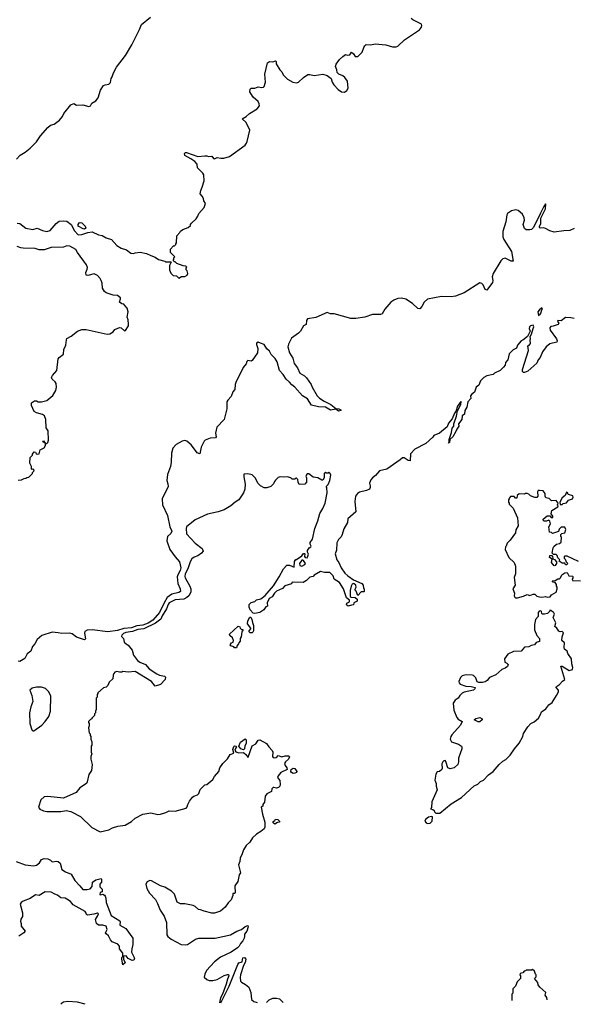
# Model space of a CAD drawing. Extents: x 2239781 to 2394849, y 665654 to 770575.
# Tile 52 of 147: x 2308714 to 2315054, y 669689 to 680960. Entities that reach past the tile are written whole.
import ezdxf

# ---------------------------------------------------------------- set-up
doc = ezdxf.new("R2010")
doc.units = 0

msp = doc.modelspace()

# ---------------------------------------------------------------- linework, layer by layer
at = {"layer": '0CON10XD'}
for points in [[(2308678, 679362), (2308721, 679409), (2308775, 679442), (2308835, 679490), (2308905, 679560), (2308951, 679629), (2309035, 679724), (2309065, 679752), (2309110, 679765), (2309169, 679811), (2309205, 679850), (2309218, 679885), (2309300, 679985), (2309335, 680002), (2309365, 679982), (2309435, 679987), (2309505, 679967), (2309525, 679972), (2309538, 680005), (2309585, 680030), (2309614, 680066), (2309638, 680152), (2309672, 680205), (2309694, 680216), (2309735, 680222), (2309755, 680240), (2309762, 680285), (2309773, 680307), (2309788, 680352), (2309822, 680415), (2309925, 680552), (2309998, 680672), (2310085, 680848), (2310107, 680905), (2310212, 680988)], [(2311514, 680196), (2311529, 680245), (2311523, 680337), (2311552, 680465), (2311575, 680483), (2311613, 680477), (2311645, 680488), (2311652, 680482), (2311650, 680455), (2311693, 680385), (2311714, 680365), (2311730, 680330), (2311780, 680280), (2311840, 680245), (2311885, 680238), (2311905, 680243), (2311965, 680298), (2312015, 680332), (2312035, 680333), (2312085, 680320), (2312186, 680336), (2312235, 680320), (2312280, 680285), (2312293, 680245), (2312313, 680213), (2312361, 680161), (2312398, 680135), (2312435, 680132), (2312460, 680150), (2312474, 680175), (2312469, 680255), (2312439, 680299), (2312415, 680317), (2312370, 680335), (2312350, 680355), (2312347, 680387), (2312332, 680425), (2312338, 680452), (2312378, 680505), (2312415, 680538), (2312445, 680560), (2312465, 680553), (2312495, 680558), (2312513, 680587), (2312535, 680570), (2312555, 680540), (2312585, 680540), (2312635, 680590), (2312655, 680640), (2312665, 680660), (2312683, 680677), (2312735, 680672), (2312785, 680683), (2312905, 680671), (2312985, 680650), (2313025, 680648), (2313045, 680658), (2313119, 680731), (2313292, 680845), (2313317, 680875), (2313320, 680895), (2313315, 680908), (2313215, 680959), (2313197, 680975)], [(2308685, 678632), (2308715, 678628), (2308785, 678574), (2308865, 678560), (2308915, 678572), (2308975, 678546), (2309025, 678534), (2309064, 678546), (2309133, 678627), (2309165, 678654), (2309215, 678659), (2309254, 678654), (2309305, 678617), (2309342, 678542), (2309385, 678499), (2309425, 678502), (2309495, 678525), (2309545, 678532), (2309615, 678497), (2309659, 678489), (2309705, 678464), (2309764, 678444), (2309825, 678376), (2309875, 678344), (2309936, 678326), (2309985, 678289), (2310016, 678284), (2310035, 678292), (2310095, 678300), (2310165, 678284), (2310215, 678259), (2310265, 678243), (2310303, 678213), (2310377, 678197), (2310385, 678190), (2310445, 678190), (2310450, 678185), (2310428, 678145), (2310428, 678098), (2310445, 678060), (2310473, 678033), (2310508, 678028), (2310535, 678000), (2310568, 678022), (2310605, 678020), (2310630, 678035), (2310638, 678055), (2310630, 678085), (2310620, 678095), (2310620, 678115), (2310628, 678128), (2310615, 678140), (2310585, 678142), (2310515, 678170), (2310495, 678190), (2310485, 678190), (2310472, 678202), (2310480, 678215), (2310480, 678235), (2310490, 678245), (2310440, 678295), (2310440, 678335), (2310475, 678370), (2310485, 678370), (2310500, 678385), (2310500, 678395), (2310510, 678405), (2310513, 678487), (2310548, 678522), (2310555, 678540), (2310583, 678557), (2310645, 678580), (2310670, 678605), (2310670, 678615), (2310681, 678629), (2310735, 678680), (2310755, 678710), (2310765, 678740), (2310825, 678810), (2310840, 678855), (2310822, 678885), (2310818, 678915), (2310805, 678940), (2310782, 678965), (2310788, 679005), (2310803, 679043), (2310827, 679115), (2310822, 679185), (2310812, 679205), (2310750, 679265), (2310748, 679305), (2310718, 679338), (2310675, 679368), (2310604, 679404), (2310602, 679428), (2310612, 679438), (2310625, 679438), (2310755, 679393), (2310835, 679402), (2310855, 679402), (2310875, 679393), (2310915, 679398), (2310935, 679370), (2310945, 679368), (2310975, 679382), (2311017, 679373), (2311053, 679373), (2311116, 679394), (2311296, 679524), (2311313, 679545), (2311320, 679565), (2311349, 679695), (2311308, 679785), (2311260, 679825), (2311308, 679852), (2311345, 679887), (2311435, 679940), (2311460, 679975), (2311458, 679995), (2311444, 680024), (2311388, 680075), (2311360, 680115), (2311350, 680135), (2311352, 680165), (2311365, 680178), (2311405, 680178), (2311445, 680190), (2311485, 680182), (2311505, 680188), (2311514, 680196)], [(2315065, 678571), (2315015, 678547), (2314945, 678544), (2314835, 678527), (2314785, 678544), (2314735, 678571), (2314715, 678576), (2314675, 678574), (2314665, 678580), (2314666, 678595), (2314682, 678625), (2314682, 678688), (2314735, 678795), (2314739, 678849), (2314735, 678853), (2314715, 678821), (2314679, 678745), (2314599, 678581), (2314575, 678557), (2314557, 678553), (2314515, 678555), (2314495, 678568), (2314479, 678615), (2314494, 678665), (2314491, 678691), (2314472, 678735), (2314424, 678775), (2314395, 678784), (2314345, 678772), (2314299, 678741), (2314291, 678725), (2314280, 678645), (2314247, 678535), (2314245, 678475), (2314258, 678445), (2314346, 678305), (2314366, 678195), (2314344, 678194), (2314275, 678229), (2314245, 678223), (2314225, 678201), (2314135, 678055), (2314123, 678015), (2314132, 677975), (2314128, 677952), (2314065, 677864), (2314045, 677870), (2314023, 677925), (2314005, 677941), (2313985, 677946), (2313805, 677833), (2313704, 677796), (2313655, 677789), (2313545, 677791), (2313385, 677762), (2313345, 677725), (2313321, 677675), (2313295, 677649), (2313275, 677654), (2313211, 677711), (2313135, 677762), (2313085, 677773), (2313045, 677768), (2312999, 677751), (2312965, 677727), (2312896, 677645), (2312865, 677594), (2312845, 677586), (2312805, 677586), (2312755, 677584), (2312665, 677554), (2312565, 677540), (2312505, 677539), (2312315, 677591), (2312275, 677594), (2312235, 677609), (2312105, 677550), (2312009, 677535), (2311999, 677515), (2311995, 677472), (2311964, 677456), (2311930, 677395), (2311908, 677372), (2311826, 677314), (2311792, 677245), (2311785, 677215), (2311805, 677145), (2311841, 677085), (2311857, 677025), (2311896, 676975), (2311921, 676915), (2311975, 676883), (2312000, 676860), (2312051, 676785), (2312064, 676754)], [(2309455, 678563), (2309440, 678565), (2309385, 678595), (2309384, 678615), (2309395, 678634), (2309405, 678639), (2309424, 678634), (2309465, 678598), (2309470, 678575), (2309455, 678563)], [(2308695, 675688), (2308735, 675692), (2308765, 675708), (2308785, 675710), (2308795, 675720), (2308818, 675722), (2308860, 675765), (2308860, 675775), (2308875, 675790), (2308878, 675805), (2308865, 675820), (2308855, 675810), (2308850, 675815), (2308847, 675847), (2308830, 675885), (2308833, 675947), (2308860, 675975), (2308860, 675985), (2308878, 676012), (2308895, 676010), (2308904, 675994), (2308915, 675988), (2308935, 675992), (2308950, 676035), (2308995, 676060), (2309010, 676085), (2309010, 676110), (2309000, 676120), (2308985, 676120), (2308980, 676135), (2308985, 676140), (2309010, 676110), (2309025, 676110), (2309035, 676120), (2309042, 676145), (2309038, 676255), (2309018, 676288), (2309012, 676385), (2308999, 676425), (2308975, 676442), (2308908, 676458), (2308878, 676475), (2308848, 676545), (2308847, 676573), (2308885, 676597), (2308905, 676597), (2308927, 676587), (2308964, 676584), (2309025, 676599), (2309095, 676658), (2309126, 676715), (2309137, 676755), (2309131, 676795), (2309121, 676815), (2309086, 676846), (2309079, 676865), (2309088, 676885), (2309140, 676945), (2309153, 677077), (2309166, 677094), (2309217, 677133), (2309218, 677185), (2309241, 677235), (2309248, 677295), (2309255, 677310), (2309305, 677336), (2309375, 677394), (2309425, 677412), (2309475, 677414), (2309715, 677361), (2309745, 677364), (2309766, 677374), (2309785, 677388), (2309805, 677413), (2309855, 677437), (2309875, 677433), (2309915, 677400), (2309925, 677402), (2309959, 677455), (2309960, 677475), (2309956, 677525), (2309946, 677555), (2309956, 677616), (2309946, 677656), (2309918, 677688), (2309905, 677702), (2309885, 677708), (2309858, 677725), (2309870, 677765), (2309868, 677775), (2309835, 677802), (2309785, 677807), (2309705, 677832), (2309685, 677849), (2309662, 677885), (2309657, 677945), (2309645, 677976), (2309635, 677998), (2309603, 678033), (2309565, 678052), (2309495, 678031), (2309474, 678034), (2309470, 678065), (2309486, 678104), (2309489, 678125), (2309480, 678155), (2309374, 678295), (2309355, 678328), (2309286, 678366), (2309255, 678373), (2309215, 678357), (2309075, 678353), (2308995, 678326), (2308935, 678324), (2308892, 678342), (2308754, 678344), (2308725, 678348), (2308685, 678363)], [(2314655, 677572), (2314675, 677588), (2314686, 677605), (2314688, 677632), (2314700, 677645), (2314695, 677660), (2314663, 677635), (2314649, 677615), (2314655, 677572)], [(2315065, 677538), (2315026, 677546), (2314965, 677549), (2314915, 677511), (2314875, 677516), (2314872, 677505), (2314890, 677485), (2314880, 677470), (2314825, 677450), (2314795, 677446), (2314784, 677434), (2314787, 677405), (2314860, 677305), (2314868, 677285), (2314865, 677270), (2314785, 677250), (2314744, 677216), (2314702, 677158), (2314676, 677094), (2314653, 677065), (2314635, 677028), (2314533, 676937), (2314495, 676922), (2314483, 676923), (2314473, 676933), (2314473, 676955), (2314539, 677175), (2314532, 677225), (2314553, 677237), (2314563, 677255), (2314558, 677295), (2314562, 677305), (2314560, 677335), (2314575, 677360), (2314594, 677426)], [(2314594, 677426), (2314602, 677445), (2314595, 677462), (2314565, 677456), (2314551, 677445), (2314548, 677425), (2314558, 677395), (2314528, 677335), (2314475, 677290), (2314455, 677282), (2314414, 677236), (2314405, 677200), (2314365, 677182), (2314320, 677135), (2314303, 677065), (2314278, 677035), (2314273, 677005), (2314255, 676982), (2314215, 676943), (2314150, 676915), (2314135, 676900), (2314065, 676882), (2314030, 676865), (2313992, 676825), (2313973, 676777), (2313941, 676755), (2313923, 676697), (2313892, 676675), (2313878, 676655), (2313879, 676625), (2313845, 676584), (2313836, 676524), (2313812, 676488), (2313806, 676445), (2313780, 676425), (2313777, 676383), (2313739, 676335), (2313744, 676305), (2313719, 676271), (2313710, 676245), (2313674, 676185), (2313640, 676155), (2313635, 676120), (2313624, 676114), (2313632, 676128), (2313634, 676156), (2313660, 676235), (2313668, 676285), (2313684, 676306), (2313686, 676335), (2313715, 676420), (2313726, 676484), (2313766, 676555), (2313770, 676585), (2313765, 676588), (2313728, 676535), (2313710, 676475), (2313692, 676455), (2313665, 676392), (2313625, 676340), (2313609, 676301), (2313520, 676225), (2313455, 676200), (2313445, 676180), (2313365, 676108), (2313238, 676042), (2313188, 675992), (2313185, 675911), (2313161, 675915), (2313115, 675944), (2313096, 675944), (2313070, 675920), (2312918, 675815), (2312836, 675794), (2312788, 675742), (2312754, 675716), (2312735, 675692), (2312718, 675655), (2312727, 675625), (2312726, 675604), (2312718, 675585), (2312685, 675569), (2312605, 675550), (2312581, 675535), (2312560, 675505), (2312551, 675445), (2312562, 675328), (2312472, 675245), (2312467, 675205), (2312425, 675130), (2312408, 675065), (2312395, 675040), (2312365, 675010), (2312347, 674973), (2312343, 674887), (2312328, 674845), (2312345, 674778), (2312368, 674748), (2312395, 674687), (2312436, 674625), (2312473, 674593), (2312535, 674547), (2312632, 674505), (2312647, 674487), (2312652, 674452), (2312660, 674445), (2312660, 674415), (2312655, 674410), (2312625, 674410), (2312585, 674370), (2312567, 674417), (2312550, 674435), (2312567, 674463), (2312563, 674485), (2312545, 674503), (2312535, 674507), (2312520, 674500), (2312508, 674475), (2312498, 674425), (2312498, 674358), (2312508, 674348), (2312557, 674347), (2312577, 674327), (2312580, 674305), (2312540, 674285), (2312538, 674262), (2312515, 674258), (2312475, 674248), (2312455, 674260), (2312461, 674279), (2312490, 674295), (2312490, 674315), (2312455, 674340), (2312422, 674445), (2312375, 674518), (2312316, 674556), (2312302, 674595), (2312265, 674631), (2312205, 674631), (2312157, 674643), (2312085, 674600), (2312074, 674586), (2312035, 674580), (2311999, 674541), (2311962, 674518), (2311835, 674520), (2311825, 674502), (2311752, 674478), (2311725, 674450), (2311655, 674418), (2311630, 674395), (2311606, 674354), (2311570, 674335), (2311548, 674285), (2311550, 674245), (2311532, 674238), (2311510, 674205), (2311465, 674172), (2311405, 674163), (2311388, 674168), (2311353, 674203), (2311340, 674235), (2311340, 674265), (2311365, 674290), (2311405, 674300), (2311425, 674320), (2311475, 674330), (2311525, 674368), (2311619, 674481), (2311685, 674582), (2311735, 674672), (2311774, 674716), (2311804, 674716), (2311856, 674694), (2311861, 674759), (2311875, 674780), (2311885, 674780), (2311945, 674822), (2311965, 674848), (2311975, 674850), (2311980, 674845), (2311977, 674815), (2311984, 674804), (2312005, 674801), (2312015, 674817), (2312020, 674840), (2312010, 674865), (2312010, 674885), (2312027, 674913), (2312048, 674925), (2312050, 674935), (2312040, 674955), (2312042, 674975), (2312067, 675013), (2312093, 675137), (2312129, 675225), (2312151, 675309), (2312187, 675365), (2312212, 675425), (2312234, 675545), (2312230, 675605), (2312222, 675615), (2312245, 675640), (2312266, 675685), (2312276, 675745), (2312270, 675765), (2312255, 675780), (2312245, 675770), (2312225, 675770), (2312215, 675780), (2312200, 675765), (2312200, 675715), (2312185, 675690), (2312175, 675690), (2312127, 675717), (2312073, 675723), (2312025, 675760), (2312005, 675760), (2311992, 675735), (2312000, 675715), (2312000, 675665), (2311978, 675642), (2311915, 675640), (2311902, 675665), (2311898, 675695), (2311885, 675710), (2311875, 675710), (2311865, 675700), (2311835, 675700), (2311817, 675717), (2311775, 675728), (2311735, 675722), (2311695, 675728), (2311675, 675720), (2311642, 675688), (2311630, 675675), (2311620, 675645), (2311590, 675615), (2311545, 675600), (2311515, 675600), (2311470, 675625), (2311445, 675650), (2311412, 675715), (2311375, 675750), (2311325, 675762), (2311282, 675758), (2311280, 675725), (2311297, 675643), (2311293, 675585), (2311278, 675542), (2311225, 675462), (2311182, 675438), (2311132, 675395), (2311055, 675351), (2310985, 675327), (2310865, 675298), (2310725, 675234), (2310624, 675155), (2310619, 675135), (2310623, 675075), (2310725, 674967), (2310805, 674908), (2310816, 674875), (2310797, 674853), (2310755, 674821), (2310712, 674808), (2310685, 674788), (2310666, 674754), (2310639, 674675), (2310608, 674615), (2310605, 674585), (2310610, 674570), (2310664, 674475), (2310675, 674445), (2310672, 674405), (2310649, 674365), (2310629, 674345), (2310595, 674325), (2310495, 674320), (2310426, 674284), (2310413, 674265), (2310396, 674215), (2310345, 674135), (2310331, 674099), (2310270, 674050), (2310135, 673985), (2310065, 673981), (2310005, 673958), (2309928, 673945), (2309902, 673935), (2309882, 673915), (2309880, 673900), (2309902, 673875), (2309912, 673835), (2309932, 673815), (2309955, 673798), (2310002, 673742), (2310018, 673685), (2310064, 673625), (2310091, 673605), (2310155, 673577), (2310195, 673529), (2310285, 673470), (2310315, 673457), (2310371, 673445), (2310382, 673432), (2310380, 673405), (2310325, 673349), (2310265, 673330), (2310225, 673384), (2310035, 673498), (2309955, 673490), (2309895, 673497), (2309885, 673490), (2309855, 673490), (2309825, 673498), (2309805, 673490), (2309790, 673475), (2309783, 673457), (2309780, 673415), (2309740, 673375), (2309725, 673340), (2309705, 673320), (2309675, 673310), (2309610, 673255), (2309610, 673245), (2309600, 673235), (2309600, 673205), (2309590, 673195), (2309590, 673065), (2309580, 673045), (2309580, 673025), (2309570, 673015), (2309570, 672995), (2309540, 672965), (2309540, 672955), (2309525, 672950), (2309500, 672925), (2309500, 672915), (2309510, 672905), (2309510, 672875), (2309502, 672855), (2309510, 672795), (2309520, 672785), (2309520, 672765), (2309530, 672755), (2309530, 672725), (2309540, 672695), (2309540, 672655), (2309532, 672645), (2309532, 672575), (2309540, 672555), (2309530, 672525), (2309530, 672495), (2309543, 672435), (2309537, 672365), (2309505, 672320), (2309487, 672235), (2309477, 672215), (2309402, 672165), (2309360, 672115), (2309215, 672047), (2309035, 672066), (2308995, 672062), (2308955, 672028), (2308928, 671945), (2308945, 671924), (2308985, 671903), (2309024, 671894), (2309184, 671896), (2309245, 671909), (2309300, 671895), (2309409, 671839), (2309541, 671711), (2309635, 671663), (2309735, 671686), (2309775, 671710), (2309839, 671729), (2309922, 671738), (2309995, 671783), (2310035, 671819), (2310125, 671865), (2310215, 671882), (2310295, 671862), (2310325, 671864), (2310387, 671883), (2310425, 671903), (2310495, 671900), (2310620, 671935), (2310632, 671948), (2310638, 671975), (2310658, 672015), (2310691, 672059), (2310708, 672072), (2310750, 672085), (2310767, 672103), (2310782, 672148), (2310817, 672185), (2310835, 672201), (2310855, 672206), (2310926, 672264), (2310945, 672298), (2310996, 672354), (2311007, 672395), (2311042, 672445), (2311095, 672498), (2311123, 672547), (2311166, 672564), (2311154, 672605), (2311165, 672638), (2311175, 672646), (2311192, 672645), (2311197, 672635), (2311184, 672616), (2311179, 672599), (2311189, 672579), (2311225, 672568), (2311275, 672573), (2311305, 672550), (2311325, 672518), (2311332, 672518), (2311375, 672647), (2311418, 672672), (2311445, 672712), (2311465, 672717), (2311542, 672675), (2311566, 672635), (2311604, 672595), (2311614, 672575), (2311609, 672525), (2311615, 672514), (2311635, 672509), (2311656, 672514), (2311675, 672537), (2311715, 672521), (2311755, 672534), (2311792, 672532), (2311802, 672522), (2311793, 672495), (2311758, 672465), (2311748, 672445), (2311754, 672424), (2311773, 672395), (2311778, 672375), (2311705, 672342), (2311674, 672306), (2311667, 672285), (2311692, 672252), (2311698, 672205), (2311692, 672185), (2311678, 672172), (2311655, 672163), (2311625, 672172), (2311615, 672170), (2311602, 672155), (2311596, 672124), (2311545, 672098), (2311525, 672070), (2311516, 672004), (2311500, 671975), (2311500, 671955), (2311480, 671945), (2311494, 671864), (2311522, 671772), (2311522, 671715), (2311513, 671697), (2311474, 671665), (2311425, 671636)], [(2312064, 676754), (2312122, 676655), (2312148, 676628), (2312202, 676592), (2312276, 676555), (2312335, 676510), (2312370, 676505), (2312390, 676495), (2312390, 676485), (2312365, 676480), (2312335, 676500), (2312275, 676491), (2312216, 676526), (2312135, 676529), (2312055, 676549), (2312009, 676619), (2311953, 676653), (2311866, 676755), (2311829, 676779), (2311805, 676811), (2311766, 676845), (2311730, 676900), (2311689, 676945), (2311662, 677042), (2311641, 677081), (2311595, 677129), (2311576, 677165), (2311544, 677194), (2311515, 677243), (2311472, 677258), (2311445, 677268), (2311425, 677257), (2311425, 677240), (2311442, 677195), (2311438, 677145), (2311375, 677057), (2311365, 677051), (2311325, 677057), (2311315, 677048), (2311308, 677022), (2311273, 676977), (2311188, 676805), (2311181, 676785), (2311179, 676725), (2311155, 676700), (2311135, 676645), (2311097, 676605), (2311087, 676585), (2311086, 676505), (2311055, 676385), (2310973, 676295), (2310958, 676225), (2310965, 676184), (2310955, 676174), (2310895, 676169), (2310836, 676145), (2310826, 676135), (2310793, 676067), (2310775, 675992), (2310745, 676000), (2310727, 676027), (2310678, 676095), (2310626, 676136), (2310605, 676141), (2310574, 676135), (2310505, 676098), (2310467, 676055), (2310454, 675996), (2310450, 675895), (2310440, 675845), (2310406, 675754), (2310400, 675685), (2310412, 675645), (2310413, 675617), (2310346, 675475), (2310351, 675405), (2310405, 675285), (2310433, 675155), (2310455, 675105), (2310445, 675080), (2310405, 675043), (2310400, 674995), (2310434, 674894), (2310495, 674812), (2310542, 674755), (2310559, 674685), (2310553, 674655), (2310523, 674605), (2310518, 674582), (2310524, 674504), (2310553, 674445), (2310556, 674415), (2310538, 674402), (2310455, 674382), (2310403, 674347), (2310367, 674285), (2310315, 674173), (2310238, 674085), (2310185, 674050), (2310125, 674027), (2310055, 674023), (2309995, 673999), (2309905, 673989), (2309835, 673966), (2309725, 673952), (2309544, 673974), (2309488, 673972), (2309461, 673955), (2309454, 673936), (2309466, 673874), (2309455, 673862), (2309365, 673893), (2309315, 673931), (2309285, 673939), (2309195, 673933), (2309155, 673943), (2309085, 673948), (2308969, 673911), (2308912, 673865), (2308888, 673815), (2308859, 673785), (2308840, 673730), (2308801, 673699), (2308774, 673646), (2308715, 673613), (2308695, 673616)], [(2315115, 674758), (2314985, 674818), (2314955, 674818), (2314950, 674815), (2314950, 674795), (2314960, 674785), (2314972, 674752), (2314990, 674735), (2314975, 674720), (2314965, 674720), (2314958, 674738), (2314925, 674738), (2314892, 674762), (2314900, 674775), (2314875, 674800), (2314870, 674825), (2314858, 674838), (2314828, 674838), (2314813, 674853), (2314822, 674915), (2314832, 674928), (2314862, 674958), (2314895, 674962), (2314915, 674980), (2314920, 675035), (2314910, 675045), (2314910, 675065), (2314923, 675077), (2314956, 675084), (2314970, 675125), (2314955, 675150), (2314915, 675150), (2314892, 675128), (2314885, 675100), (2314815, 675080), (2314805, 675090), (2314782, 675092), (2314772, 675155), (2314792, 675188), (2314785, 675220), (2314775, 675230), (2314745, 675218), (2314725, 675218), (2314712, 675225), (2314708, 675242), (2314755, 675280), (2314785, 675280), (2314802, 675262), (2314818, 675262), (2314820, 675275), (2314802, 675305), (2314808, 675342), (2314878, 675382), (2314880, 675395), (2314870, 675405), (2314878, 675412), (2314880, 675425), (2314857, 675457), (2314805, 675452), (2314777, 675477), (2314740, 675485), (2314730, 675505), (2314730, 675535), (2314710, 675565), (2314665, 675572), (2314651, 675569), (2314643, 675555), (2314646, 675504), (2314635, 675490), (2314615, 675490), (2314565, 675510), (2314545, 675530), (2314525, 675538), (2314505, 675538), (2314495, 675530), (2314435, 675532), (2314410, 675515), (2314408, 675482), (2314392, 675482), (2314375, 675500), (2314335, 675500), (2314322, 675488), (2314320, 675475), (2314310, 675465), (2314310, 675435), (2314320, 675425), (2314320, 675415), (2314365, 675370), (2314416, 675256), (2314422, 675165), (2314395, 675120), (2314390, 675085), (2314329, 675001), (2314295, 674968), (2314286, 674934), (2314278, 674925), (2314272, 674895), (2314314, 674804), (2314375, 674748), (2314393, 674705), (2314393, 674617), (2314377, 674575), (2314387, 674487), (2314361, 674445), (2314380, 674395), (2314378, 674365), (2314385, 674348), (2314395, 674340)], [(2314925, 675410), (2314938, 675422), (2314975, 675428), (2314999, 675461), (2315046, 675474), (2315053, 675495), (2315050, 675510), (2315000, 675525), (2314992, 675532), (2314990, 675545), (2314975, 675550), (2314960, 675515), (2314928, 675485), (2314900, 675435), (2314902, 675412), (2314925, 675410)], [(2314835, 674708), (2314803, 674745), (2314810, 674785), (2314782, 674805), (2314785, 674828), (2314808, 674828), (2314817, 674817), (2314820, 674790), (2314839, 674779), (2314860, 674755), (2314863, 674735), (2314845, 674710), (2314835, 674708)], [(2311945, 674703), (2311980, 674725), (2311986, 674735), (2311965, 674768), (2311955, 674773), (2311945, 674772), (2311918, 674735), (2311921, 674712), (2311945, 674703)], [(2314395, 674340), (2314415, 674343), (2314485, 674361), (2314525, 674380), (2314555, 674370), (2314595, 674383), (2314615, 674382), (2314635, 674362), (2314665, 674352), (2314695, 674350), (2314735, 674358), (2314755, 674348), (2314788, 674352), (2314805, 674378), (2314858, 674405), (2314868, 674445), (2314870, 674465), (2314860, 674475), (2314860, 674495), (2314848, 674518), (2314825, 674522), (2314812, 674535), (2314845, 674540), (2314875, 674558), (2314895, 674558), (2314908, 674572), (2314924, 674606), (2314955, 674628), (2314985, 674630), (2315003, 674593), (2315045, 674590), (2315050, 674585), (2315050, 674565), (2315042, 674555), (2315045, 674540), (2315135, 674538)], [(2313525, 671878), (2313655, 671982), (2313775, 672056), (2313920, 672190), (2313960, 672210), (2313992, 672238), (2314025, 672256), (2314084, 672315), (2314136, 672354), (2314205, 672434), (2314248, 672472), (2314280, 672490), (2314331, 672539), (2314382, 672615), (2314435, 672677), (2314477, 672755), (2314485, 672790), (2314532, 672865), (2314567, 672903), (2314605, 672922), (2314657, 672965), (2314680, 673005), (2314688, 673035), (2314738, 673072), (2314774, 673116), (2314810, 673145), (2314860, 673225), (2314884, 673265), (2314883, 673285), (2314858, 673315), (2314860, 673325), (2314895, 673348), (2314932, 673388), (2314956, 673405), (2314911, 673559), (2314925, 673559), (2315005, 673510), (2315045, 673520), (2315050, 673545), (2315038, 673585), (2315032, 673645), (2314990, 673705), (2314985, 673730), (2314954, 673755), (2314948, 673775), (2314952, 673825), (2314923, 673855), (2314928, 673895), (2314942, 673942), (2314925, 673958), (2314902, 673952), (2314890, 673960), (2314866, 673996), (2314843, 674013), (2314853, 674055), (2314823, 674115), (2314838, 674155), (2314828, 674178), (2314815, 674180), (2314797, 674197), (2314785, 674200), (2314780, 674185), (2314758, 674162), (2314725, 674153), (2314700, 674155), (2314693, 674163), (2314690, 674185), (2314682, 674192), (2314662, 674188), (2314650, 674175), (2314652, 674128), (2314622, 674095), (2314608, 674035), (2314608, 673975), (2314635, 673910), (2314667, 673877), (2314665, 673840), (2314628, 673832), (2314610, 673805), (2314573, 673797), (2314545, 673780), (2314495, 673778), (2314455, 673730), (2314369, 673729), (2314305, 673697), (2314267, 673645), (2314268, 673605), (2314294, 673594), (2314307, 673577), (2314300, 673555), (2314275, 673537), (2314235, 673522), (2314165, 673460), (2314095, 673428), (2314066, 673394), (2314045, 673380), (2314015, 673372), (2313972, 673372), (2313952, 673382), (2313938, 673425), (2313911, 673451), (2313895, 673457), (2313825, 673460), (2313782, 673448), (2313762, 673428), (2313743, 673385), (2313745, 673370), (2313758, 673355), (2313822, 673332), (2313885, 673328), (2313930, 673315), (2313925, 673300), (2313910, 673285), (2313805, 673261), (2313781, 673249), (2313754, 673225), (2313735, 673194), (2313699, 673171), (2313679, 673135), (2313684, 673055), (2313720, 672970), (2313735, 672952), (2313780, 672925), (2313762, 672885), (2313663, 672775), (2313650, 672755), (2313642, 672725), (2313660, 672695), (2313738, 672668), (2313772, 672645), (2313777, 672633), (2313776, 672614), (2313740, 672505), (2313740, 672465), (2313732, 672435), (2313690, 672395), (2313644, 672384), (2313618, 672395), (2313595, 672470), (2313585, 672478), (2313573, 672477), (2313558, 672465), (2313548, 672442), (2313552, 672385), (2313548, 672375), (2313520, 672355), (2313495, 672350), (2313478, 672325), (2313469, 672255), (2313484, 672215), (2313482, 672185), (2313494, 672144), (2313432, 672005), (2313428, 671942), (2313420, 671925), (2313445, 671920), (2313459, 671909), (2313463, 671893), (2313478, 671878), (2313525, 671878)], [(2311375, 673942), (2311353, 673943), (2311342, 673952), (2311340, 673965), (2311360, 673985), (2311360, 673995), (2311322, 674045), (2311325, 674080), (2311348, 674122), (2311359, 674119), (2311372, 674095), (2311378, 674058), (2311392, 674025), (2311390, 673965), (2311385, 673950), (2311375, 673942)], [(2311195, 673770), (2311175, 673770), (2311165, 673782), (2311133, 673793), (2311123, 673803), (2311140, 673825), (2311160, 673835), (2311162, 673855), (2311150, 673885), (2311121, 673911), (2311118, 673925), (2311215, 674018), (2311235, 674010), (2311240, 673995), (2311255, 673980), (2311268, 673978), (2311270, 673965), (2311258, 673952), (2311250, 673895), (2311240, 673875), (2311240, 673845), (2311222, 673828), (2311220, 673815), (2311203, 673797), (2311195, 673770)], [(2308875, 672820), (2308968, 672885), (2309004, 672926), (2309048, 672982), (2309067, 673045), (2309072, 673215), (2309048, 673265), (2309008, 673305), (2308965, 673321), (2308905, 673318), (2308855, 673306), (2308831, 673285), (2308852, 673225), (2308866, 673155), (2308840, 673095), (2308827, 673025), (2308830, 672905), (2308852, 672832), (2308865, 672820), (2308875, 672820)], [(2313985, 672923), (2313965, 672923), (2313920, 672945), (2313938, 672962), (2313985, 672972), (2314010, 672955), (2314010, 672945), (2313985, 672923)], [(2311275, 672602), (2311247, 672615), (2311222, 672645), (2311241, 672689), (2311297, 672727), (2311306, 672716), (2311306, 672675), (2311291, 672649), (2311287, 672613), (2311275, 672602)], [(2311845, 672332), (2311825, 672342), (2311818, 672355), (2311822, 672375), (2311845, 672392), (2311865, 672388), (2311888, 672355), (2311885, 672342), (2311865, 672333), (2311845, 672332)], [(2311635, 671750), (2311617, 671765), (2311615, 671780), (2311637, 671793), (2311645, 671808), (2311670, 671805), (2311690, 671785), (2311690, 671775), (2311665, 671770), (2311635, 671750)], [(2313385, 671758), (2313415, 671763), (2313438, 671785), (2313440, 671835), (2313435, 671840), (2313395, 671830), (2313362, 671805), (2313354, 671786), (2313367, 671767), (2313385, 671758)], [(2311425, 671636), (2311379, 671595), (2311350, 671545), (2311309, 671505), (2311275, 671458), (2311259, 671401), (2311239, 671365), (2311234, 671325), (2311220, 671285), (2311243, 671195), (2311228, 671172), (2311211, 671095), (2311176, 671045), (2311180, 670965), (2311175, 670958), (2311154, 670956), (2311154, 670935), (2311136, 670884), (2311100, 670850), (2311065, 670801), (2311015, 670753), (2310945, 670732), (2310915, 670732), (2310825, 670753), (2310785, 670772), (2310760, 670775), (2310725, 670808), (2310699, 670819), (2310605, 670837), (2310555, 670838), (2310517, 670857), (2310485, 670950), (2310453, 670983), (2310375, 671031), (2310328, 671045), (2310225, 671101), (2310204, 671106), (2310175, 671092), (2310157, 671065), (2310169, 671015), (2310202, 670962), (2310268, 670888), (2310293, 670843), (2310322, 670765), (2310368, 670698), (2310396, 670626), (2310400, 670485), (2310410, 670465), (2310447, 670435), (2310564, 670374), (2310615, 670369), (2310636, 670374), (2310728, 670435), (2310764, 670446), (2310954, 670446), (2311127, 670483), (2311200, 670525), (2311255, 670544), (2311295, 670581), (2311325, 670592), (2311329, 670575), (2311315, 670525), (2311289, 670491), (2311290, 670465), (2311285, 670445), (2311270, 670415), (2311241, 670385), (2311228, 670355), (2311210, 670335), (2311136, 670284), (2311015, 670229), (2310945, 670174), (2310854, 670075), (2310834, 670035), (2310828, 669998), (2310855, 669972), (2310885, 669962), (2310925, 669960), (2310975, 669974), (2311055, 670018), (2311095, 670031), (2311105, 670028), (2311107, 670015), (2311092, 669978), (2311080, 669920), (2311037, 669803), (2311015, 669764), (2311003, 669705)], [(2308675, 671322), (2308775, 671287), (2308875, 671273), (2308905, 671280), (2308940, 671310), (2308964, 671345), (2308995, 671359), (2309035, 671353), (2309065, 671338), (2309085, 671318), (2309135, 671327), (2309155, 671323), (2309179, 671305), (2309195, 671230), (2309238, 671205), (2309305, 671180), (2309345, 671105), (2309404, 671045), (2309435, 671004), (2309485, 671002), (2309521, 671009), (2309543, 671037), (2309549, 671085), (2309585, 671114), (2309647, 671127), (2309652, 671122), (2309652, 671098), (2309650, 671085), (2309630, 671065), (2309630, 671035), (2309660, 671005), (2309660, 670975), (2309635, 670970), (2309630, 670945), (2309635, 670940), (2309665, 670950), (2309685, 670938), (2309692, 670925), (2309700, 670905), (2309704, 670854), (2309760, 670705), (2309862, 670645), (2309866, 670635), (2309860, 670595), (2309928, 670555), (2310010, 670445), (2310010, 670375), (2309997, 670323), (2309996, 670285), (2310030, 670215), (2310020, 670195), (2310001, 670191), (2309955, 670212), (2309932, 670242), (2309902, 670238), (2309902, 670205), (2309920, 670165), (2309895, 670142), (2309884, 670205), (2309884, 670225), (2309893, 670237), (2309894, 670274), (2309857, 670325), (2309856, 670356), (2309836, 670376), (2309774, 670405), (2309755, 670427), (2309732, 670472), (2309703, 670495), (2309697, 670505), (2309714, 670545), (2309704, 670584), (2309665, 670596), (2309615, 670596), (2309593, 670615), (2309582, 670658), (2309604, 670696), (2309617, 670725), (2309605, 670732), (2309561, 670719), (2309495, 670711), (2309477, 670715), (2309471, 670741), (2309462, 670752), (2309325, 670829), (2309295, 670865), (2309253, 670893), (2309233, 670903), (2309185, 670909), (2309148, 670938), (2309115, 670948), (2309073, 670973), (2309005, 670975), (2308935, 670933), (2308895, 670941), (2308835, 670899), (2308755, 670870), (2308730, 670855), (2308718, 670835), (2308746, 670734), (2308747, 670695), (2308726, 670665), (2308724, 670636), (2308731, 670615), (2308732, 670585), (2308776, 670525), (2308762, 670505), (2308705, 670467)], [(2311016, 669705), (2311112, 669895), (2311211, 670145), (2311225, 670162), (2311262, 670175), (2311271, 670219), (2311290, 670225), (2311302, 670205), (2311295, 670167), (2311277, 670133), (2311243, 670025), (2311239, 669995), (2311244, 669954), (2311252, 669942), (2311300, 669915), (2311336, 669886), (2311361, 669825), (2311367, 669745), (2311395, 669720), (2311432, 669708)], [(2314755, 669738), (2314750, 669765), (2314732, 669795), (2314740, 669825), (2314670, 669885), (2314653, 669913), (2314647, 669937), (2314610, 669985), (2314630, 670005), (2314630, 670025), (2314622, 670032), (2314608, 670068), (2314588, 670088), (2314575, 670080), (2314515, 670080), (2314505, 670070), (2314492, 670068), (2314475, 670050), (2314445, 670040), (2314440, 670025), (2314450, 670015), (2314450, 669985), (2314410, 669945), (2314390, 669895), (2314360, 669865), (2314360, 669815), (2314350, 669805), (2314350, 669734)], [(2311541, 669709), (2311572, 669738), (2311611, 669759), (2311655, 669760), (2311690, 669750), (2311731, 669711)], [(2309462, 669691), (2309374, 669714), (2309265, 669720), (2309215, 669712), (2309191, 669699), (2309186, 669689)]]:
    msp.add_lwpolyline(points, dxfattribs=at)

doc.saveas('drawing.dxf')
